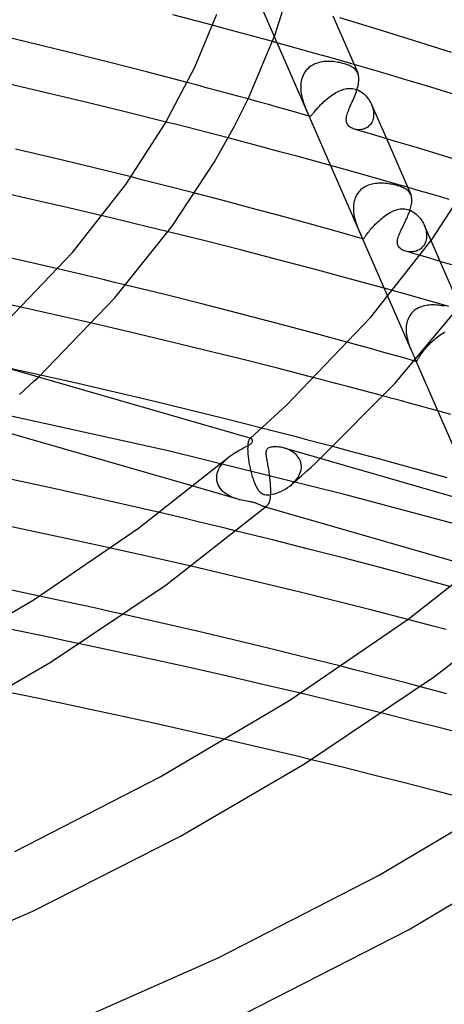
# Model space of a CAD drawing. Header units: millimetres. Extents: x -374 to 374, y -188 to 321.
# Tile 83 of 112: x 130 to 157, y 138 to 202. Entities that reach past the tile are written whole.
import ezdxf

# ---------------------------------------------------------------- set-up
doc = ezdxf.new("R2010")
doc.units = ezdxf.units.MM
doc.layers.add('HIDDEN', color=7, linetype='Continuous')
doc.layers.add('THICK', color=7, linetype='Continuous')

msp = doc.modelspace()

# ---------------------------------------------------------------- linework, layer by layer
at = {"layer": 'HIDDEN'}
for p, q in [((144.008, 206.485), (146.471, 200.845)), ((143.139, 201.427), (142.484, 201.602)), ((143.791, 201.252), (143.139, 201.427)), ((144.44, 201.077), (143.791, 201.252)), ((145.085, 200.902), (144.44, 201.077)), ((145.726, 200.727), (145.085, 200.902)), ((146.363, 200.552), (145.726, 200.727)), ((147.484, 200.241), (146.632, 200.477)), ((148.327, 200.006), (147.484, 200.241)), ((149.162, 199.771), (148.327, 200.006)), ((149.988, 199.536), (149.162, 199.771)), ((148.948, 199.04), (148.854, 198.984)), ((149.047, 199.089), (148.948, 199.04)), ((149.149, 199.132), (149.047, 199.089)), ((149.253, 199.168), (149.149, 199.132)), ((149.36, 199.199), (149.253, 199.168)), ((149.469, 199.223), (149.36, 199.199)), ((149.58, 199.243), (149.469, 199.223)), ((149.692, 199.256), (149.58, 199.243)), ((149.805, 199.265), (149.692, 199.256)), ((149.918, 199.269), (149.805, 199.265)), ((150.033, 199.269), (149.918, 199.269)), ((150.804, 199.303), (149.988, 199.536)), ((150.147, 199.264), (150.033, 199.269)), ((150.261, 199.256), (150.147, 199.264)), ((150.375, 199.244), (150.261, 199.256)), ((150.486, 199.229), (150.375, 199.244)), ((150.594, 199.211), (150.486, 199.229)), ((150.696, 199.191), (150.594, 199.211)), ((150.794, 199.169), (150.696, 199.191)), ((150.888, 199.146), (150.794, 199.169)), ((151.611, 199.07), (150.804, 199.303)), ((150.978, 199.121), (150.888, 199.146)), ((151.08, 199.09), (150.978, 199.121)), ((151.176, 199.057), (151.08, 199.09)), ((151.266, 199.022), (151.176, 199.057)), ((151.35, 198.986), (151.266, 199.022)), ((148.344, 198.42), (148.298, 198.318)), ((148.398, 198.518), (148.344, 198.42)), ((148.458, 198.61), (148.398, 198.518)), ((148.526, 198.697), (148.458, 198.61)), ((148.6, 198.779), (148.526, 198.697)), ((148.679, 198.854), (148.6, 198.779)), ((148.764, 198.922), (148.679, 198.854)), ((148.854, 198.984), (148.764, 198.922)), ((151.429, 198.946), (151.35, 198.986)), ((151.501, 198.905), (151.429, 198.946)), ((151.568, 198.861), (151.501, 198.905)), ((151.628, 198.815), (151.568, 198.861)), ((151.683, 198.765), (151.628, 198.815)), ((151.732, 198.713), (151.683, 198.765)), ((151.775, 198.656), (151.732, 198.713)), ((151.813, 198.596), (151.775, 198.656)), ((151.846, 198.533), (151.813, 198.596)), ((141.507, 197.729), (140.852, 197.903)), ((148.174, 197.771), (148.169, 197.658)), ((148.185, 197.884), (148.174, 197.771)), ((148.203, 197.996), (148.185, 197.884)), ((148.227, 198.106), (148.203, 197.996)), ((148.259, 198.213), (148.227, 198.106)), ((148.298, 198.318), (148.259, 198.213)), ((142.161, 197.554), (141.507, 197.729)), ((142.815, 197.378), (142.161, 197.554)), ((143.467, 197.201), (142.815, 197.378)), ((144.119, 197.023), (143.467, 197.201)), ((148.169, 197.658), (148.17, 197.545)), ((148.17, 197.545), (148.176, 197.433)), ((148.176, 197.433), (148.187, 197.321)), ((148.187, 197.321), (148.202, 197.211)), ((148.202, 197.211), (148.222, 197.102)), ((150.154, 197.072), (150.24, 197.131)), ((150.24, 197.131), (150.327, 197.187)), ((150.327, 197.187), (150.415, 197.24)), ((150.415, 197.24), (150.504, 197.289)), ((150.504, 197.289), (150.593, 197.335)), ((150.593, 197.335), (150.683, 197.377)), ((150.683, 197.377), (150.773, 197.414)), ((150.773, 197.414), (150.864, 197.447)), ((150.864, 197.447), (150.955, 197.475)), ((150.955, 197.475), (151.047, 197.498)), ((151.047, 197.498), (151.14, 197.515)), ((151.14, 197.515), (151.233, 197.526)), ((151.233, 197.526), (151.326, 197.531)), ((151.326, 197.531), (151.42, 197.529)), ((151.42, 197.529), (151.512, 197.521)), ((151.512, 197.521), (151.603, 197.505)), ((151.603, 197.505), (151.694, 197.483)), ((151.694, 197.483), (151.794, 197.449)), ((151.794, 197.449), (151.894, 197.406)), ((151.894, 197.406), (151.99, 197.356)), ((151.99, 197.356), (152.081, 197.299)), ((152.081, 197.299), (152.167, 197.237)), ((152.167, 197.237), (152.247, 197.17)), ((152.247, 197.17), (152.323, 197.099)), ((144.769, 196.845), (144.119, 197.023)), ((148.222, 197.102), (148.244, 196.995)), ((148.244, 196.995), (148.27, 196.89)), ((148.27, 196.89), (148.298, 196.788)), ((148.298, 196.788), (148.327, 196.692)), ((148.327, 196.692), (148.357, 196.599)), ((148.357, 196.599), (148.388, 196.509)), ((148.388, 196.509), (148.42, 196.423)), ((149.447, 196.461), (149.516, 196.531)), ((149.516, 196.531), (149.589, 196.602)), ((149.589, 196.602), (149.664, 196.673)), ((149.664, 196.673), (149.742, 196.743)), ((149.742, 196.743), (149.821, 196.812)), ((149.821, 196.812), (149.902, 196.88)), ((149.902, 196.88), (149.984, 196.946)), ((149.984, 196.946), (150.068, 197.01)), ((150.068, 197.01), (150.154, 197.072)), ((152.323, 197.099), (152.393, 197.026)), ((152.393, 197.026), (152.46, 196.948)), ((152.46, 196.948), (152.523, 196.866)), ((152.523, 196.866), (152.581, 196.781)), ((152.581, 196.781), (152.636, 196.692)), ((152.636, 196.692), (152.686, 196.6)), ((152.686, 196.6), (152.73, 196.507)), ((152.73, 196.507), (152.769, 196.414)), ((152.735, 196.496), (153.699, 194.287)), ((148.42, 196.423), (148.451, 196.341)), ((148.451, 196.341), (148.482, 196.263)), ((148.482, 196.263), (148.512, 196.189)), ((148.512, 196.189), (148.541, 196.12)), ((148.541, 196.12), (148.568, 196.055)), ((148.568, 196.055), (148.594, 195.996)), ((148.594, 195.996), (148.618, 195.943)), ((148.618, 195.943), (148.639, 195.896)), ((148.639, 195.896), (148.659, 195.855)), ((148.659, 195.855), (148.678, 195.819)), ((148.889, 195.82), (148.916, 195.852)), ((148.916, 195.852), (148.947, 195.889)), ((148.947, 195.889), (148.98, 195.929)), ((148.98, 195.929), (149.017, 195.975)), ((149.017, 195.975), (149.058, 196.024)), ((149.058, 196.024), (149.102, 196.077)), ((149.102, 196.077), (149.15, 196.135)), ((149.15, 196.135), (149.202, 196.195)), ((149.202, 196.195), (149.258, 196.258)), ((149.258, 196.258), (149.317, 196.324)), ((149.317, 196.324), (149.381, 196.392)), ((149.381, 196.392), (149.447, 196.461)), ((152.769, 196.414), (152.802, 196.32)), ((152.802, 196.32), (152.829, 196.225)), ((152.829, 196.225), (152.85, 196.13)), ((152.85, 196.13), (152.866, 196.034)), ((152.866, 196.034), (152.875, 195.94)), ((152.875, 195.94), (152.878, 195.846)), ((152.878, 195.846), (152.875, 195.753)), ((140.153, 195.188), (139.481, 195.358)), ((148.678, 195.819), (148.694, 195.79)), ((148.694, 195.79), (148.71, 195.766)), ((148.708, 195.742), (148.698, 195.745)), ((148.717, 195.74), (148.708, 195.742)), ((148.71, 195.766), (148.725, 195.748)), ((148.726, 195.737), (148.717, 195.74)), ((148.725, 195.748), (148.74, 195.736)), ((148.736, 195.734), (148.726, 195.737)), ((148.745, 195.732), (148.736, 195.734)), ((148.74, 195.736), (148.755, 195.729)), ((148.754, 195.729), (148.745, 195.732)), ((148.755, 195.729), (148.77, 195.727)), ((148.77, 195.727), (148.786, 195.73)), ((148.786, 195.73), (148.803, 195.739)), ((148.803, 195.739), (148.821, 195.752)), ((148.821, 195.752), (148.841, 195.77)), ((148.841, 195.77), (148.864, 195.792)), ((148.864, 195.792), (148.889, 195.82)), ((152.715, 195.263), (152.667, 195.197)), ((152.757, 195.334), (152.715, 195.263)), ((152.794, 195.41), (152.757, 195.334)), ((152.824, 195.491), (152.794, 195.41)), ((152.847, 195.575), (152.824, 195.491)), ((152.864, 195.663), (152.847, 195.575)), ((152.875, 195.753), (152.864, 195.663)), ((140.823, 195.017), (140.153, 195.188)), ((141.491, 194.846), (140.823, 195.017)), ((142.158, 194.674), (141.491, 194.846)), ((142.822, 194.501), (142.158, 194.674)), ((151.7, 194.881), (151.63, 194.899)), ((151.773, 194.868), (151.7, 194.881)), ((151.846, 194.86), (151.773, 194.868)), ((151.921, 194.857), (151.846, 194.86)), ((151.996, 194.859), (151.921, 194.857)), ((152.071, 194.867), (151.996, 194.859)), ((152.146, 194.88), (152.071, 194.867)), ((152.22, 194.899), (152.146, 194.88)), ((152.292, 194.924), (152.22, 194.899)), ((152.363, 194.954), (152.292, 194.924)), ((152.43, 194.991), (152.363, 194.954)), ((152.495, 195.033), (152.43, 194.991)), ((152.556, 195.082), (152.495, 195.033)), ((152.614, 195.136), (152.556, 195.082)), ((152.667, 195.197), (152.614, 195.136)), ((143.484, 194.329), (142.822, 194.501)), ((150.944, 192.315), (150.093, 192.552)), ((151.788, 192.08), (150.944, 192.315)), ((152.623, 191.844), (151.788, 192.08)), ((137.913, 191.635), (137.224, 191.808)), ((138.601, 191.462), (137.913, 191.635)), ((139.288, 191.288), (138.601, 191.462)), ((153.448, 191.61), (152.623, 191.844)), ((153.095, 191.398), (152.99, 191.387)), ((153.201, 191.405), (153.095, 191.398)), ((153.307, 191.408), (153.201, 191.405)), ((153.413, 191.407), (153.307, 191.408)), ((153.519, 191.403), (153.413, 191.407)), ((154.265, 191.376), (153.448, 191.61)), ((153.625, 191.395), (153.519, 191.403)), ((153.73, 191.384), (153.625, 191.395)), ((139.974, 191.113), (139.288, 191.288)), ((140.659, 190.937), (139.974, 191.113)), ((141.344, 190.76), (140.659, 190.937)), ((151.853, 190.762), (151.796, 190.676)), ((151.915, 190.843), (151.853, 190.762)), ((151.984, 190.919), (151.915, 190.843)), ((152.057, 190.99), (151.984, 190.919)), ((152.135, 191.055), (152.057, 190.99)), ((152.218, 191.114), (152.135, 191.055)), ((152.304, 191.167), (152.218, 191.114)), ((152.394, 191.214), (152.304, 191.167)), ((152.488, 191.257), (152.394, 191.214)), ((152.584, 191.293), (152.488, 191.257)), ((152.683, 191.324), (152.584, 191.293)), ((152.784, 191.35), (152.683, 191.324)), ((152.886, 191.371), (152.784, 191.35)), ((152.99, 191.387), (152.886, 191.371)), ((153.833, 191.37), (153.73, 191.384)), ((153.936, 191.354), (153.833, 191.37)), ((154.036, 191.336), (153.936, 191.354)), ((154.135, 191.316), (154.036, 191.336)), ((154.231, 191.294), (154.135, 191.316)), ((154.326, 191.27), (154.231, 191.294)), ((155.073, 191.143), (154.265, 191.376)), ((154.418, 191.245), (154.326, 191.27)), ((154.513, 191.216), (154.418, 191.245)), ((154.602, 191.186), (154.513, 191.216)), ((154.686, 191.155), (154.602, 191.186)), ((154.765, 191.122), (154.686, 191.155)), ((154.839, 191.088), (154.765, 191.122)), ((154.908, 191.053), (154.839, 191.088)), ((154.971, 191.015), (154.908, 191.053)), ((155.029, 190.976), (154.971, 191.015)), ((155.082, 190.934), (155.029, 190.976)), ((155.13, 190.89), (155.082, 190.934)), ((155.173, 190.843), (155.13, 190.89)), ((155.211, 190.793), (155.173, 190.843)), ((155.245, 190.739), (155.211, 190.793)), ((151.609, 190.193), (151.59, 190.09)), ((151.634, 190.295), (151.609, 190.193)), ((151.665, 190.395), (151.634, 190.295)), ((151.702, 190.492), (151.665, 190.395)), ((151.746, 190.586), (151.702, 190.492)), ((151.796, 190.676), (151.746, 190.586)), ((155.273, 190.683), (155.245, 190.739)), ((151.571, 189.88), (151.569, 189.775)), ((151.569, 189.775), (151.572, 189.669)), ((151.578, 189.985), (151.571, 189.88)), ((151.572, 189.669), (151.58, 189.564)), ((151.59, 190.09), (151.578, 189.985)), ((151.58, 189.564), (151.592, 189.46)), ((153.847, 189.457), (153.939, 189.509)), ((153.939, 189.509), (154.03, 189.558)), ((154.03, 189.558), (154.122, 189.601)), ((154.122, 189.601), (154.213, 189.64)), ((154.213, 189.64), (154.304, 189.673)), ((154.304, 189.673), (154.396, 189.702)), ((154.396, 189.702), (154.491, 189.725)), ((154.491, 189.725), (154.587, 189.742)), ((154.587, 189.742), (154.685, 189.751)), ((154.685, 189.751), (154.786, 189.754)), ((154.786, 189.754), (154.887, 189.747)), ((154.887, 189.747), (154.989, 189.732)), ((154.989, 189.732), (155.089, 189.708)), ((155.089, 189.708), (155.184, 189.676)), ((155.184, 189.676), (155.277, 189.636)), ((155.277, 189.636), (155.369, 189.588)), ((155.369, 189.588), (155.458, 189.533)), ((155.458, 189.533), (155.545, 189.471)), ((136.082, 189.132), (135.375, 189.3)), ((136.788, 188.962), (136.082, 189.132)), ((137.495, 188.791), (136.788, 188.962)), ((151.592, 189.46), (151.608, 189.356)), ((151.608, 189.356), (151.628, 189.255)), ((151.628, 189.255), (151.65, 189.155)), ((151.65, 189.155), (151.675, 189.057)), ((151.675, 189.057), (151.702, 188.962)), ((151.702, 188.962), (151.731, 188.869)), ((151.731, 188.869), (151.767, 188.761)), ((153.059, 188.831), (153.14, 188.909)), ((153.14, 188.909), (153.224, 188.986)), ((153.224, 188.986), (153.31, 189.061)), ((153.31, 189.061), (153.397, 189.135)), ((153.397, 189.135), (153.485, 189.206)), ((153.485, 189.206), (153.574, 189.273)), ((153.574, 189.273), (153.665, 189.338)), ((153.665, 189.338), (153.756, 189.399)), ((153.756, 189.399), (153.847, 189.457)), ((155.545, 189.471), (155.627, 189.404)), ((155.627, 189.404), (155.705, 189.331)), ((155.705, 189.331), (155.78, 189.254)), ((155.78, 189.254), (155.85, 189.172)), ((155.85, 189.172), (155.916, 189.087)), ((155.916, 189.087), (155.978, 188.997)), ((155.978, 188.997), (156.035, 188.904)), ((156.035, 188.904), (156.088, 188.807)), ((138.202, 188.619), (137.495, 188.791)), ((138.909, 188.446), (138.202, 188.619)), ((139.615, 188.273), (138.909, 188.446)), ((151.767, 188.761), (151.805, 188.658)), ((151.805, 188.658), (151.843, 188.558)), ((151.843, 188.558), (151.881, 188.463)), ((151.881, 188.463), (151.919, 188.372)), ((151.919, 188.372), (151.956, 188.286)), ((151.956, 188.286), (151.99, 188.206)), ((152.483, 188.169), (152.53, 188.231)), ((152.53, 188.231), (152.582, 188.298)), ((152.582, 188.298), (152.638, 188.368)), ((152.638, 188.368), (152.699, 188.441)), ((152.699, 188.441), (152.764, 188.517)), ((152.764, 188.517), (152.833, 188.594)), ((152.833, 188.594), (152.905, 188.673)), ((152.905, 188.673), (152.981, 188.752)), ((152.981, 188.752), (153.059, 188.831)), ((156.088, 188.807), (156.136, 188.708)), ((156.136, 188.708), (156.175, 188.613)), ((156.142, 188.694), (158.429, 183.457)), ((156.175, 188.613), (156.209, 188.517)), ((156.209, 188.517), (156.238, 188.42)), ((156.238, 188.42), (156.261, 188.322)), ((156.261, 188.322), (156.278, 188.224)), ((156.278, 188.224), (156.288, 188.126)), ((151.99, 188.206), (152.022, 188.132)), ((152.022, 188.132), (152.051, 188.066)), ((152.051, 188.066), (152.077, 188.007)), ((152.077, 188.007), (152.099, 187.956)), ((152.099, 187.956), (152.119, 187.914)), ((152.119, 187.914), (152.136, 187.878)), ((152.136, 187.878), (152.151, 187.851)), ((152.151, 187.851), (152.164, 187.83)), ((152.164, 187.817), (152.16, 187.818)), ((152.164, 187.83), (152.177, 187.816)), ((152.169, 187.815), (152.164, 187.817)), ((152.174, 187.814), (152.169, 187.815)), ((152.179, 187.812), (152.174, 187.814)), ((152.177, 187.816), (152.19, 187.809)), ((152.184, 187.811), (152.179, 187.812)), ((152.189, 187.81), (152.184, 187.811)), ((152.19, 187.809), (152.202, 187.809)), ((152.202, 187.809), (152.215, 187.814)), ((152.215, 187.814), (152.23, 187.825)), ((152.23, 187.825), (152.246, 187.842)), ((152.246, 187.842), (152.264, 187.865)), ((152.264, 187.865), (152.285, 187.892)), ((152.285, 187.892), (152.309, 187.926)), ((152.309, 187.926), (152.336, 187.964)), ((152.336, 187.964), (152.367, 188.008)), ((152.367, 188.008), (152.401, 188.057)), ((152.401, 188.057), (152.44, 188.11)), ((152.44, 188.11), (152.483, 188.169)), ((156.213, 187.577), (156.178, 187.497)), ((156.243, 187.661), (156.213, 187.577)), ((156.265, 187.749), (156.243, 187.661)), ((156.281, 187.84), (156.265, 187.749)), ((156.29, 187.934), (156.281, 187.84)), ((156.288, 188.126), (156.292, 188.029)), ((156.292, 188.029), (156.29, 187.934)), ((155.018, 186.995), (154.945, 187.014)), ((155.093, 186.981), (155.018, 186.995)), ((155.17, 186.972), (155.093, 186.981)), ((155.248, 186.968), (155.17, 186.972)), ((155.326, 186.968), (155.248, 186.968)), ((155.404, 186.974), (155.326, 186.968)), ((155.482, 186.986), (155.404, 186.974)), ((155.559, 187.003), (155.482, 186.986)), ((155.635, 187.026), (155.559, 187.003)), ((155.709, 187.054), (155.635, 187.026)), ((155.78, 187.089), (155.709, 187.054)), ((155.849, 187.129), (155.78, 187.089)), ((155.915, 187.176), (155.849, 187.129)), ((155.977, 187.228), (155.915, 187.176)), ((156.035, 187.287), (155.977, 187.228)), ((156.088, 187.351), (156.035, 187.287)), ((156.136, 187.421), (156.088, 187.351)), ((156.178, 187.497), (156.136, 187.421)), ((156.566, 186.537), (155.894, 186.735)), ((157.241, 186.336), (156.566, 186.537)), ((157.916, 186.133), (157.241, 186.336)), ((133.228, 185.699), (132.493, 185.87)), ((133.962, 185.526), (133.228, 185.699)), ((134.695, 185.353), (133.962, 185.526)), ((135.427, 185.178), (134.695, 185.353)), ((136.158, 185.003), (135.427, 185.178)), ((136.888, 184.826), (136.158, 185.003)), ((154.405, 184.39), (153.553, 184.626)), ((153.798, 184.065), (155.317, 180.588)), ((155.248, 184.153), (154.405, 184.39)), ((156.083, 183.918), (155.248, 184.153)), ((156.909, 183.683), (156.083, 183.918)), ((130.877, 183.221), (130.11, 183.391)), ((131.642, 183.051), (130.877, 183.221)), ((155.501, 183.18), (155.422, 183.112)), ((155.584, 183.242), (155.501, 183.18)), ((155.672, 183.298), (155.584, 183.242)), ((155.764, 183.348), (155.672, 183.298)), ((155.859, 183.392), (155.764, 183.348)), ((155.957, 183.43), (155.859, 183.392)), ((156.059, 183.462), (155.957, 183.43)), ((156.163, 183.488), (156.059, 183.462)), ((156.268, 183.509), (156.163, 183.488)), ((156.376, 183.525), (156.268, 183.509)), ((156.484, 183.536), (156.376, 183.525)), ((156.594, 183.542), (156.484, 183.536)), ((156.704, 183.544), (156.594, 183.542)), ((156.815, 183.542), (156.704, 183.544)), ((156.925, 183.535), (156.815, 183.542)), ((157.725, 183.449), (156.909, 183.683)), ((157.035, 183.525), (156.925, 183.535)), ((157.144, 183.512), (157.035, 183.525)), ((157.252, 183.497), (157.144, 183.512)), ((157.359, 183.478), (157.252, 183.497)), ((157.463, 183.458), (157.359, 183.478)), ((132.406, 182.88), (131.642, 183.051)), ((133.168, 182.708), (132.406, 182.88)), ((133.928, 182.535), (133.168, 182.708)), ((134.688, 182.361), (133.928, 182.535)), ((155.043, 182.491), (155.016, 182.388)), ((155.077, 182.591), (155.043, 182.491)), ((155.118, 182.689), (155.077, 182.591)), ((155.166, 182.783), (155.118, 182.689)), ((155.221, 182.873), (155.166, 182.783)), ((155.282, 182.958), (155.221, 182.873)), ((155.349, 183.037), (155.282, 182.958)), ((155.422, 183.112), (155.349, 183.037)), ((154.973, 182.069), (154.971, 181.962)), ((154.971, 181.962), (154.973, 181.855)), ((154.981, 182.176), (154.973, 182.069)), ((154.973, 181.855), (154.981, 181.748)), ((154.996, 182.282), (154.981, 182.176)), ((155.016, 182.388), (154.996, 182.282)), ((154.981, 181.748), (154.994, 181.641)), ((154.994, 181.641), (155.01, 181.535)), ((155.01, 181.535), (155.031, 181.432)), ((155.031, 181.432), (155.054, 181.33)), ((155.054, 181.33), (155.08, 181.231)), ((155.08, 181.231), (155.109, 181.134)), ((156.635, 181.17), (156.718, 181.247)), ((156.718, 181.247), (156.803, 181.323)), ((156.803, 181.323), (156.889, 181.395)), ((156.889, 181.395), (156.976, 181.465)), ((156.976, 181.465), (157.063, 181.532)), ((157.063, 181.532), (157.151, 181.595)), ((157.151, 181.595), (157.239, 181.654)), ((157.239, 181.654), (157.327, 181.709)), ((157.327, 181.709), (157.414, 181.759)), ((157.414, 181.759), (157.501, 181.805)), ((131.373, 179.012), (124.064, 180.598)), ((151.954, 180.921), (151.236, 181.119)), ((152.671, 180.722), (151.954, 180.921)), ((153.387, 180.522), (152.671, 180.722)), ((155.109, 181.134), (155.14, 181.039)), ((155.14, 181.039), (155.172, 180.948)), ((155.172, 180.948), (155.195, 180.885)), ((155.195, 180.885), (155.218, 180.824)), ((155.218, 180.824), (155.242, 180.764)), ((155.242, 180.764), (155.267, 180.705)), ((155.267, 180.705), (155.291, 180.647)), ((155.291, 180.647), (155.316, 180.59)), ((155.316, 180.59), (155.361, 180.487)), ((156.057, 180.525), (156.117, 180.602)), ((156.117, 180.602), (156.181, 180.682)), ((156.181, 180.682), (156.25, 180.764)), ((156.25, 180.764), (156.321, 180.845)), ((156.321, 180.845), (156.396, 180.927)), ((156.396, 180.927), (156.473, 181.009)), ((156.473, 181.009), (156.553, 181.09)), ((156.553, 181.09), (156.635, 181.17)), ((154.102, 180.322), (153.387, 180.522)), ((154.816, 180.12), (154.102, 180.322)), ((155.529, 179.917), (154.816, 180.12)), ((155.361, 180.487), (155.405, 180.389)), ((155.405, 180.389), (155.447, 180.299)), ((155.447, 180.299), (155.483, 180.217)), ((155.483, 180.217), (155.516, 180.143)), ((155.516, 180.143), (155.543, 180.079)), ((155.543, 180.079), (155.565, 180.025)), ((155.565, 180.025), (155.583, 179.98)), ((155.679, 179.941), (155.695, 179.969)), ((155.695, 179.969), (155.714, 180.002)), ((155.714, 180.002), (155.735, 180.041)), ((155.735, 180.041), (155.761, 180.085)), ((155.761, 180.085), (155.79, 180.134)), ((155.79, 180.134), (155.823, 180.188)), ((155.823, 180.188), (155.861, 180.247)), ((155.861, 180.247), (155.903, 180.31)), ((155.903, 180.31), (155.949, 180.378)), ((155.949, 180.378), (156.001, 180.45)), ((156.001, 180.45), (156.057, 180.525)), ((155.605, 179.928), (155.611, 179.914)), ((155.611, 179.914), (155.617, 179.904)), ((155.617, 179.904), (155.622, 179.896)), ((155.623, 179.89), (155.621, 179.891)), ((155.622, 179.896), (155.627, 179.891)), ((155.624, 179.89), (155.623, 179.89)), ((155.626, 179.889), (155.624, 179.89)), ((155.628, 179.889), (155.626, 179.889)), ((155.627, 179.891), (155.632, 179.888)), ((155.629, 179.889), (155.628, 179.889)), ((155.631, 179.888), (155.629, 179.889)), ((155.632, 179.888), (155.637, 179.888)), ((155.637, 179.888), (155.645, 179.892)), ((155.645, 179.892), (155.655, 179.903)), ((155.655, 179.903), (155.666, 179.919)), ((155.666, 179.919), (155.679, 179.941)), ((130.929, 178.592), (131.24, 178.884)), ((149.784, 178.648), (149.036, 178.843)), ((130.031, 177.766), (130.332, 178.04)), ((130.332, 178.04), (130.632, 178.316)), ((130.632, 178.316), (130.929, 178.592)), ((150.529, 178.452), (149.784, 178.648)), ((151.271, 178.257), (150.529, 178.452)), ((152.009, 178.061), (151.271, 178.257)), ((152.744, 177.864), (152.009, 178.061)), ((153.475, 177.668), (152.744, 177.864)), ((139.617, 174.113), (128.117, 176.669)), ((157.865, 176.464), (157.014, 176.701)), ((146.424, 175.394), (145.657, 175.59)), ((144.866, 174.88), (144.848, 174.855)), ((144.885, 174.9), (144.866, 174.88)), ((144.884, 174.9), (144.891, 174.905)), ((144.898, 174.91), (144.885, 174.9)), ((144.891, 174.905), (144.897, 174.911)), ((144.897, 174.911), (144.904, 174.917)), ((144.912, 174.918), (144.898, 174.91)), ((144.904, 174.917), (144.91, 174.922)), ((144.91, 174.922), (144.916, 174.928)), ((144.925, 174.922), (144.912, 174.918)), ((144.916, 174.928), (144.923, 174.934)), ((144.939, 174.925), (144.925, 174.922)), ((144.952, 174.924), (144.939, 174.925)), ((144.966, 174.921), (144.952, 174.924)), ((147.189, 175.197), (146.424, 175.394)), ((147.953, 174.999), (147.189, 175.197)), ((148.717, 174.8), (147.953, 174.999)), ((144.748, 174.331), (144.747, 174.239)), ((144.747, 174.239), (144.749, 174.142)), ((144.751, 174.416), (144.748, 174.331)), ((144.757, 174.495), (144.751, 174.416)), ((144.765, 174.567), (144.757, 174.495)), ((144.775, 174.632), (144.765, 174.567)), ((144.787, 174.69), (144.775, 174.632)), ((144.8, 174.741), (144.787, 174.69)), ((144.815, 174.786), (144.8, 174.741)), ((144.831, 174.823), (144.815, 174.786)), ((144.848, 174.855), (144.831, 174.823)), ((147.224, 174.267), (147.117, 174.3)), ((147.328, 174.228), (147.224, 174.267)), ((147.43, 174.184), (147.328, 174.228)), ((149.479, 174.6), (148.717, 174.8)), ((150.24, 174.399), (149.479, 174.6)), ((151.083, 171.288), (139.617, 174.113)), ((143.271, 173.488), (143.374, 173.589)), ((143.374, 173.589), (143.483, 173.685)), ((144.749, 174.142), (144.749, 174.128)), ((144.749, 174.128), (144.749, 174.114)), ((144.749, 174.114), (144.75, 174.1)), ((144.75, 174.1), (144.751, 174.085)), ((144.751, 174.085), (144.751, 174.071)), ((144.751, 174.071), (144.752, 174.056)), ((144.752, 174.056), (144.757, 173.974)), ((144.757, 173.974), (144.763, 173.89)), ((144.763, 173.89), (144.771, 173.804)), ((144.771, 173.804), (144.78, 173.716)), ((144.78, 173.716), (144.791, 173.628)), ((144.791, 173.628), (144.803, 173.538)), ((147.528, 174.134), (147.43, 174.184)), ((147.622, 174.08), (147.528, 174.134)), ((147.712, 174.019), (147.622, 174.08)), ((147.796, 173.954), (147.712, 174.019)), ((147.874, 173.883), (147.796, 173.954)), ((147.946, 173.806), (147.874, 173.883)), ((148.011, 173.725), (147.946, 173.806)), ((148.068, 173.638), (148.011, 173.725)), ((148.117, 173.546), (148.068, 173.638)), ((149.137, 173.352), (149.437, 173.631)), ((142.873, 172.917), (142.934, 173.039)), ((142.934, 173.039), (143.005, 173.157)), ((143.005, 173.157), (143.086, 173.272)), ((143.086, 173.272), (143.175, 173.382)), ((143.175, 173.382), (143.271, 173.488)), ((144.803, 173.538), (144.817, 173.447)), ((144.817, 173.447), (144.832, 173.356)), ((144.832, 173.356), (144.848, 173.265)), ((144.848, 173.265), (144.866, 173.174)), ((144.866, 173.174), (144.884, 173.083)), ((144.884, 173.083), (144.903, 172.994)), ((144.903, 172.994), (144.924, 172.905)), ((148.156, 173.45), (148.117, 173.546)), ((148.185, 173.351), (148.156, 173.45)), ((148.204, 173.248), (148.185, 173.351)), ((148.19, 172.886), (148.212, 173.057)), ((148.213, 173.142), (148.204, 173.248)), ((148.212, 173.057), (148.213, 173.071)), ((148.213, 173.128), (148.213, 173.142)), ((148.213, 173.114), (148.213, 173.128)), ((148.213, 173.1), (148.213, 173.114)), ((148.213, 173.086), (148.213, 173.1)), ((148.213, 173.071), (148.213, 173.086)), ((148.53, 172.796), (148.835, 173.074)), ((148.835, 173.074), (149.137, 173.352)), ((142.751, 172.412), (142.762, 172.539)), ((142.751, 172.398), (142.751, 172.412)), ((142.751, 172.383), (142.751, 172.398)), ((142.751, 172.368), (142.751, 172.383)), ((142.751, 172.353), (142.751, 172.368)), ((142.751, 172.339), (142.751, 172.353)), ((142.752, 172.324), (142.751, 172.339)), ((142.767, 172.19), (142.752, 172.324)), ((142.762, 172.539), (142.786, 172.666)), ((142.786, 172.666), (142.823, 172.792)), ((142.823, 172.792), (142.873, 172.917)), ((144.924, 172.905), (144.945, 172.816)), ((144.945, 172.816), (144.968, 172.729)), ((144.968, 172.729), (144.991, 172.643)), ((144.991, 172.643), (145.015, 172.559)), ((145.015, 172.559), (145.04, 172.475)), ((145.04, 172.475), (145.066, 172.393)), ((145.066, 172.393), (145.093, 172.313)), ((147.864, 172.235), (147.976, 172.387)), ((147.916, 172.242), (148.224, 172.519)), ((147.976, 172.387), (148.07, 172.548)), ((148.07, 172.548), (148.142, 172.715)), ((148.142, 172.715), (148.19, 172.886)), ((148.224, 172.519), (148.53, 172.796)), ((144.118, 171.003), (141.237, 171.834)), ((142.797, 172.061), (142.767, 172.19)), ((142.843, 171.937), (142.797, 172.061)), ((142.903, 171.818), (142.843, 171.937)), ((142.976, 171.707), (142.903, 171.818)), ((143.06, 171.604), (142.976, 171.707)), ((145.093, 172.313), (145.12, 172.234)), ((145.12, 172.234), (145.149, 172.157)), ((145.149, 172.157), (145.178, 172.082)), ((145.178, 172.082), (145.208, 172.009)), ((145.208, 172.009), (145.239, 171.939)), ((145.239, 171.939), (145.27, 171.873)), ((145.27, 171.873), (145.301, 171.81)), ((145.301, 171.81), (145.333, 171.751)), ((145.333, 171.751), (145.366, 171.695)), ((145.366, 171.695), (145.399, 171.642)), ((147.18, 171.658), (147.322, 171.748)), ((147.322, 171.748), (147.461, 171.847)), ((147.461, 171.847), (147.595, 171.957)), ((147.595, 171.957), (147.736, 172.091)), ((147.606, 171.966), (147.916, 172.242)), ((147.736, 172.091), (147.864, 172.235)), ((143.154, 171.508), (143.06, 171.604)), ((143.257, 171.419), (143.154, 171.508)), ((143.368, 171.338), (143.257, 171.419)), ((143.485, 171.265), (143.368, 171.338)), ((143.606, 171.199), (143.485, 171.265)), ((143.732, 171.141), (143.606, 171.199)), ((143.86, 171.089), (143.732, 171.141)), ((143.989, 171.043), (143.86, 171.089)), ((145.399, 171.642), (145.432, 171.594)), ((145.432, 171.594), (145.467, 171.549)), ((145.467, 171.549), (145.503, 171.507)), ((145.503, 171.507), (145.542, 171.467)), ((145.542, 171.467), (145.585, 171.428)), ((145.585, 171.428), (145.632, 171.393)), ((145.632, 171.393), (145.684, 171.362)), ((145.684, 171.362), (145.74, 171.335)), ((145.74, 171.335), (145.8, 171.314)), ((145.8, 171.314), (145.864, 171.299)), ((145.864, 171.299), (145.932, 171.289)), ((145.932, 171.289), (146.012, 171.284)), ((146.012, 171.284), (146.108, 171.286)), ((146.108, 171.286), (146.222, 171.299)), ((146.222, 171.299), (146.346, 171.321)), ((146.346, 171.321), (146.476, 171.353)), ((146.476, 171.353), (146.611, 171.395)), ((146.611, 171.395), (146.75, 171.446)), ((146.75, 171.446), (146.892, 171.507)), ((146.892, 171.507), (147.036, 171.577)), ((147.036, 171.577), (147.18, 171.658)), ((162.022, 168.342), (151.083, 171.288)), ((144.119, 171.002), (143.989, 171.043)), ((144.243, 170.969), (144.119, 171.002)), ((144.364, 170.94), (144.243, 170.969)), ((144.482, 170.914), (144.364, 170.94)), ((144.595, 170.892), (144.482, 170.914)), ((144.704, 170.872), (144.595, 170.892)), ((144.803, 170.854), (144.704, 170.872)), ((144.889, 170.838), (144.803, 170.854)), ((144.962, 170.824), (144.889, 170.838)), ((145.023, 170.811), (144.962, 170.824)), ((145.078, 170.799), (145.023, 170.811)), ((145.13, 170.785), (145.078, 170.799)), ((145.181, 170.772), (145.13, 170.785)), ((145.229, 170.757), (145.181, 170.772)), ((145.275, 170.741), (145.229, 170.757)), ((145.323, 170.724), (145.275, 170.741)), ((145.372, 170.704), (145.323, 170.724)), ((145.422, 170.681), (145.372, 170.704)), ((145.473, 170.657), (145.422, 170.681)), ((145.524, 170.632), (145.473, 170.657)), ((145.572, 170.607), (145.524, 170.632)), ((145.619, 170.584), (145.572, 170.607)), ((145.664, 170.563), (145.619, 170.584)), ((145.708, 170.546), (145.664, 170.563)), ((145.751, 170.531), (145.708, 170.546)), ((145.898, 170.489), (145.75, 170.532)), ((145.795, 170.521), (145.751, 170.531)), ((145.837, 170.517), (145.795, 170.521)), ((145.878, 170.518), (145.837, 170.517)), ((145.918, 170.527), (145.878, 170.518)), ((145.956, 170.544), (145.918, 170.527)), ((145.993, 170.57), (145.956, 170.544)), ((139.889, 169.941), (139.058, 170.137)), ((140.719, 169.744), (139.889, 169.941)), ((141.548, 169.546), (140.719, 169.744)), ((142.375, 169.347), (141.548, 169.546)), ((143.202, 169.147), (142.375, 169.347)), ((144.027, 168.945), (143.202, 169.147)), ((136.782, 167.645), (135.913, 167.838)), ((137.649, 167.451), (136.782, 167.645)), ((138.514, 167.257), (137.649, 167.451)), ((139.377, 167.061), (138.514, 167.257)), ((140.239, 166.864), (139.377, 167.061)), ((141.099, 166.666), (140.239, 166.864)), ((132.218, 164.549), (131.31, 164.745)), ((133.127, 164.353), (132.218, 164.549)), ((134.034, 164.155), (133.127, 164.353)), ((134.94, 163.956), (134.034, 164.155)), ((135.844, 163.756), (134.94, 163.956)), ((136.747, 163.554), (135.844, 163.756)), ((155.909, 163.02), (155.087, 163.235)), ((156.73, 162.805), (155.909, 163.02)), ((157.55, 162.588), (156.73, 162.805)), ((130.134, 162.45), (129.184, 162.643)), ((131.081, 162.255), (130.134, 162.45)), ((132.027, 162.06), (131.081, 162.255)), ((132.972, 161.863), (132.027, 162.06)), ((133.914, 161.665), (132.972, 161.863)), ((151.642, 159.991), (150.787, 160.208)), ((152.495, 159.773), (151.642, 159.991)), ((153.348, 159.553), (152.495, 159.773)), ((154.199, 159.333), (153.348, 159.553)), ((155.049, 159.111), (154.199, 159.333)), ((155.898, 158.888), (155.049, 159.111)), ((149.032, 158.255), (148.148, 158.466)), ((149.915, 158.042), (149.032, 158.255)), ((150.797, 157.828), (149.915, 158.042)), ((151.677, 157.612), (150.797, 157.828)), ((152.557, 157.395), (151.677, 157.612)), ((153.435, 157.177), (152.557, 157.395)), ((144.242, 155.276), (143.322, 155.49)), ((145.163, 155.061), (144.242, 155.276)), ((146.085, 154.843), (145.163, 155.061)), ((147.009, 154.623), (146.085, 154.843)), ((147.933, 154.401), (147.009, 154.623)), ((148.857, 154.178), (147.933, 154.401))]:
    msp.add_line(p, q, dxfattribs=at)
at = {"layer": 'THICK'}
for p, q in [((146.53, 201.004), (147.648, 204.566)), ((142.484, 201.602), (139.908, 202.281)), ((141.332, 198.899), (142.755, 202.327)), ((150.238, 202.216), (151.849, 198.525)), ((153.102, 201.349), (150.695, 202.079)), ((130.616, 200.496), (128.027, 201.113)), ((144.8, 196.909), (146.53, 201.004)), ((155.51, 200.603), (153.102, 201.349)), ((133.193, 199.866), (130.616, 200.496)), ((146.408, 200.539), (146.363, 200.552)), ((146.453, 200.527), (146.408, 200.539)), ((146.497, 200.515), (146.453, 200.527)), ((146.471, 200.845), (153.798, 184.065)), ((146.542, 200.502), (146.497, 200.515)), ((146.587, 200.49), (146.542, 200.502)), ((146.632, 200.477), (146.587, 200.49)), ((157.904, 199.847), (155.51, 200.603)), ((135.759, 199.224), (133.193, 199.866)), ((138.312, 198.57), (135.759, 199.224)), ((153.246, 198.592), (151.611, 199.07)), ((140.852, 197.903), (138.312, 198.57)), ((139.42, 195.254), (141.332, 198.899)), ((151.872, 198.467), (151.846, 198.533)), ((151.892, 198.398), (151.872, 198.467)), ((151.908, 198.324), (151.892, 198.398)), ((154.9, 198.101), (153.246, 198.592)), ((131.825, 197.232), (129.28, 197.826)), ((151.869, 197.695), (151.89, 197.796)), ((151.89, 197.796), (151.906, 197.894)), ((151.906, 197.894), (151.917, 197.988)), ((151.918, 198.246), (151.908, 198.324)), ((151.917, 197.988), (151.923, 198.078)), ((151.923, 198.164), (151.918, 198.246)), ((151.923, 198.078), (151.923, 198.164)), ((156.565, 197.599), (154.9, 198.101)), ((134.38, 196.621), (131.825, 197.232)), ((151.66, 197.051), (151.702, 197.16)), ((151.702, 197.16), (151.742, 197.269)), ((151.742, 197.269), (151.78, 197.378)), ((151.78, 197.378), (151.813, 197.485)), ((151.813, 197.485), (151.843, 197.591)), ((151.843, 197.591), (151.869, 197.695)), ((158.235, 197.087), (156.565, 197.599)), ((136.936, 195.995), (134.38, 196.621)), ((143.926, 195.131), (144.8, 196.909)), ((145.426, 196.664), (144.769, 196.845)), ((146.083, 196.481), (145.426, 196.664)), ((146.738, 196.299), (146.083, 196.481)), ((151.389, 196.421), (151.433, 196.522)), ((151.433, 196.522), (151.479, 196.624)), ((151.479, 196.624), (151.525, 196.729)), ((151.525, 196.729), (151.571, 196.835)), ((151.571, 196.835), (151.616, 196.942)), ((151.616, 196.942), (151.66, 197.051)), ((139.481, 195.358), (136.936, 195.995)), ((147.392, 196.115), (146.738, 196.299)), ((148.046, 195.93), (147.392, 196.115)), ((148.698, 195.745), (148.046, 195.93)), ((151.148, 195.787), (151.17, 195.868)), ((151.17, 195.868), (151.197, 195.951)), ((151.197, 195.951), (151.23, 196.04)), ((151.23, 196.04), (151.266, 196.132)), ((151.266, 196.132), (151.304, 196.226)), ((151.304, 196.226), (151.346, 196.323)), ((151.346, 196.323), (151.389, 196.421)), ((136.881, 191.319), (139.42, 195.254)), ((151.11, 195.558), (151.117, 195.632)), ((151.11, 195.486), (151.11, 195.558)), ((151.116, 195.417), (151.11, 195.486)), ((151.13, 195.35), (151.116, 195.417)), ((151.117, 195.632), (151.13, 195.708)), ((151.13, 195.708), (151.148, 195.787)), ((151.151, 195.286), (151.13, 195.35)), ((151.18, 195.226), (151.151, 195.286)), ((151.216, 195.17), (151.18, 195.226)), ((142.602, 192.795), (143.926, 195.131)), ((151.259, 195.117), (151.216, 195.17)), ((151.308, 195.069), (151.259, 195.117)), ((151.363, 195.025), (151.308, 195.069)), ((151.424, 194.986), (151.363, 195.025)), ((151.489, 194.952), (151.424, 194.986)), ((151.558, 194.923), (151.489, 194.952)), ((151.63, 194.899), (151.558, 194.923)), ((152.958, 194.508), (151.63, 194.899)), ((144.608, 194.033), (143.484, 194.329)), ((145.724, 193.738), (144.608, 194.033)), ((154.295, 194.109), (152.958, 194.508)), ((153.699, 194.287), (155.277, 190.675)), ((155.636, 193.704), (154.295, 194.109)), ((132.259, 193.02), (129.761, 193.609)), ((146.831, 193.441), (145.724, 193.738)), ((147.929, 193.145), (146.831, 193.441)), ((156.98, 193.293), (155.636, 193.704)), ((134.747, 192.419), (132.259, 193.02)), ((139.882, 188.639), (142.602, 192.795)), ((149.017, 192.848), (147.929, 193.145)), ((150.093, 192.552), (149.017, 192.848)), ((158.323, 192.878), (156.98, 193.293)), ((137.224, 191.808), (134.747, 192.419)), ((156.659, 187.79), (159.579, 192.312)), ((130.425, 190.449), (127.949, 191.004)), ((133.437, 186.941), (136.881, 191.319)), ((143.163, 190.285), (141.344, 190.76)), ((155.603, 190.988), (155.073, 191.143)), ((156.136, 190.833), (155.603, 190.988)), ((156.671, 190.675), (156.136, 190.833)), ((132.893, 189.883), (130.425, 190.449)), ((144.976, 189.803), (143.163, 190.285)), ((155.296, 190.627), (155.273, 190.683)), ((155.314, 190.568), (155.296, 190.627)), ((155.328, 190.505), (155.314, 190.568)), ((155.323, 190.06), (155.335, 190.143)), ((155.338, 190.44), (155.328, 190.505)), ((155.335, 190.143), (155.342, 190.223)), ((155.344, 190.371), (155.338, 190.44)), ((155.342, 190.223), (155.345, 190.298)), ((155.345, 190.298), (155.344, 190.371)), ((157.208, 190.517), (156.671, 190.675)), ((157.747, 190.357), (157.208, 190.517)), ((135.375, 189.3), (132.893, 189.883)), ((146.782, 189.316), (144.976, 189.803)), ((155.134, 189.411), (155.171, 189.509)), ((155.171, 189.509), (155.205, 189.605)), ((155.205, 189.605), (155.236, 189.701)), ((155.236, 189.701), (155.264, 189.794)), ((155.264, 189.794), (155.288, 189.885)), ((155.288, 189.885), (155.307, 189.974)), ((155.307, 189.974), (155.323, 190.06)), ((148.581, 188.823), (146.782, 189.316)), ((154.876, 188.832), (154.921, 188.926)), ((154.921, 188.926), (154.966, 189.022)), ((154.966, 189.022), (155.01, 189.118)), ((155.01, 189.118), (155.053, 189.215)), ((155.053, 189.215), (155.094, 189.313)), ((155.094, 189.313), (155.134, 189.411)), ((136.182, 184.002), (139.882, 188.639)), ((142, 187.678), (139.615, 188.273)), ((150.374, 188.323), (148.581, 188.823)), ((152.16, 187.818), (150.374, 188.323)), ((154.546, 188.142), (154.581, 188.221)), ((154.581, 188.221), (154.618, 188.302)), ((154.618, 188.302), (154.657, 188.385)), ((154.657, 188.385), (154.698, 188.47)), ((154.698, 188.47), (154.741, 188.557)), ((154.741, 188.557), (154.785, 188.647)), ((154.785, 188.647), (154.83, 188.738)), ((154.83, 188.738), (154.876, 188.832)), ((144.369, 187.075), (142, 187.678)), ((152.702, 182.763), (156.659, 187.79)), ((154.408, 187.608), (154.411, 187.68)), ((154.413, 187.539), (154.408, 187.608)), ((154.411, 187.68), (154.421, 187.753)), ((154.421, 187.753), (154.437, 187.828)), ((154.437, 187.828), (154.458, 187.906)), ((154.458, 187.906), (154.484, 187.985)), ((154.484, 187.985), (154.515, 188.065)), ((154.515, 188.065), (154.546, 188.142)), ((130.064, 186.43), (127.623, 186.979)), ((128.68, 181.972), (133.437, 186.941)), ((146.717, 186.467), (144.369, 187.075)), ((154.425, 187.473), (154.413, 187.539)), ((154.446, 187.409), (154.425, 187.473)), ((154.474, 187.348), (154.446, 187.409)), ((154.511, 187.291), (154.474, 187.348)), ((154.556, 187.238), (154.511, 187.291)), ((154.607, 187.189), (154.556, 187.238)), ((154.665, 187.144), (154.607, 187.189)), ((154.729, 187.104), (154.665, 187.144)), ((154.797, 187.069), (154.729, 187.104)), ((154.87, 187.039), (154.797, 187.069)), ((154.945, 187.014), (154.87, 187.039)), ((155.103, 186.968), (154.946, 187.014)), ((155.261, 186.922), (155.103, 186.968)), ((132.493, 185.87), (130.064, 186.43)), ((149.035, 185.854), (146.717, 186.467)), ((155.419, 186.875), (155.261, 186.922)), ((155.577, 186.829), (155.419, 186.875)), ((155.736, 186.782), (155.577, 186.829)), ((155.894, 186.735), (155.736, 186.782)), ((151.316, 185.24), (149.035, 185.854)), ((153.553, 184.626), (151.316, 185.24)), ((139.306, 184.234), (136.888, 184.826)), ((130.11, 183.391), (127.676, 183.92)), ((131.24, 178.884), (136.182, 184.002)), ((141.713, 183.632), (139.306, 184.234)), ((144.11, 183.019), (141.713, 183.632)), ((154.245, 178.482), (158.589, 183.666)), ((146.496, 182.396), (144.11, 183.019)), ((147.256, 177.075), (152.702, 182.763)), ((137.08, 181.805), (134.688, 182.361)), ((148.872, 181.763), (146.496, 182.396)), ((139.481, 181.234), (137.08, 181.805)), ((141.885, 180.65), (139.481, 181.234)), ((151.236, 181.119), (148.872, 181.763)), ((144.283, 180.056), (141.885, 180.65)), ((146.669, 179.453), (144.283, 180.056)), ((155.583, 179.98), (155.588, 179.97)), ((155.588, 179.97), (155.591, 179.96)), ((155.591, 179.96), (155.595, 179.951)), ((155.595, 179.951), (155.599, 179.943)), ((144.964, 174.922), (128.936, 179.549)), ((149.036, 178.843), (146.669, 179.453)), ((155.544, 179.913), (155.529, 179.917)), ((155.56, 179.908), (155.544, 179.913)), ((155.575, 179.904), (155.56, 179.908)), ((155.59, 179.9), (155.575, 179.904)), ((155.606, 179.895), (155.59, 179.9)), ((155.599, 179.943), (155.602, 179.935)), ((155.602, 179.935), (155.605, 179.928)), ((155.604, 179.929), (158.674, 172.898)), ((155.621, 179.891), (155.606, 179.895)), ((133.776, 178.467), (131.373, 179.012)), ((136.171, 177.911), (133.776, 178.467)), ((149.437, 173.631), (154.245, 178.482)), ((138.557, 177.346), (136.171, 177.911)), ((154.073, 177.507), (153.475, 177.668)), ((154.667, 177.345), (154.073, 177.507)), ((140.933, 176.77), (138.557, 177.346)), ((143.3, 176.185), (140.933, 176.77)), ((144.923, 174.934), (147.256, 177.075)), ((155.259, 177.184), (154.667, 177.345)), ((155.847, 177.023), (155.259, 177.184)), ((156.432, 176.862), (155.847, 177.023)), ((157.014, 176.701), (156.432, 176.862)), ((145.657, 175.59), (143.3, 176.185)), ((141.237, 171.834), (127.71, 175.739)), ((144.983, 174.914), (144.966, 174.921)), ((145, 174.902), (144.983, 174.914)), ((145.014, 174.887), (145, 174.902)), ((145.028, 174.869), (145.014, 174.887)), ((145.039, 174.849), (145.028, 174.869)), ((144.242, 174.187), (144.343, 174.24)), ((144.343, 174.24), (144.44, 174.289)), ((144.44, 174.289), (144.531, 174.334)), ((144.531, 174.334), (144.616, 174.376)), ((144.616, 174.376), (144.692, 174.415)), ((144.692, 174.415), (144.756, 174.449)), ((144.756, 174.449), (144.81, 174.479)), ((144.81, 174.479), (144.854, 174.505)), ((144.854, 174.505), (144.891, 174.529)), ((144.891, 174.529), (144.923, 174.553)), ((144.923, 174.553), (144.951, 174.576)), ((144.951, 174.576), (144.99, 174.613)), ((144.99, 174.613), (145.018, 174.65)), ((145.018, 174.65), (145.038, 174.685)), ((145.038, 174.685), (145.049, 174.717)), ((145.047, 174.827), (145.039, 174.849)), ((145.053, 174.803), (145.047, 174.827)), ((145.049, 174.717), (145.055, 174.748)), ((145.056, 174.777), (145.053, 174.803)), ((145.055, 174.748), (145.056, 174.777)), ((146.004, 174.235), (145.98, 174.202)), ((146.033, 174.264), (146.004, 174.235)), ((146.069, 174.291), (146.033, 174.264)), ((146.112, 174.314), (146.069, 174.291)), ((146.163, 174.336), (146.112, 174.314)), ((146.225, 174.354), (146.163, 174.336)), ((146.299, 174.369), (146.225, 174.354)), ((146.382, 174.38), (146.299, 174.369)), ((146.473, 174.385), (146.382, 174.38)), ((146.57, 174.386), (146.473, 174.385)), ((146.673, 174.381), (146.57, 174.386)), ((146.78, 174.37), (146.673, 174.381)), ((146.89, 174.353), (146.78, 174.37)), ((147.003, 174.33), (146.89, 174.353)), ((147.117, 174.3), (147.003, 174.33)), ((163.151, 169.672), (147.123, 174.299)), ((151.724, 174.002), (150.24, 174.399)), ((137.697, 169.121), (143.482, 173.685)), ((143.483, 173.685), (143.588, 173.771)), ((143.588, 173.771), (143.696, 173.852)), ((143.696, 173.852), (143.807, 173.929)), ((143.807, 173.929), (143.918, 174.001)), ((143.918, 174.001), (144.028, 174.068)), ((144.028, 174.068), (144.136, 174.13)), ((144.136, 174.13), (144.242, 174.187)), ((145.929, 174.016), (145.927, 173.959)), ((145.927, 173.959), (145.93, 173.9)), ((145.934, 174.071), (145.929, 174.016)), ((145.93, 173.9), (145.934, 173.84)), ((145.945, 174.121), (145.934, 174.071)), ((145.934, 173.84), (145.942, 173.777)), ((145.942, 173.777), (145.951, 173.709)), ((145.96, 174.165), (145.945, 174.121)), ((145.951, 173.709), (145.962, 173.637)), ((145.98, 174.202), (145.96, 174.165)), ((145.962, 173.637), (145.974, 173.56)), ((153.205, 173.602), (151.724, 174.002)), ((154.681, 173.198), (153.205, 173.602)), ((145.974, 173.56), (145.988, 173.479)), ((145.988, 173.479), (146.004, 173.394)), ((146.004, 173.394), (146.02, 173.305)), ((146.02, 173.305), (146.036, 173.212)), ((146.036, 173.212), (146.053, 173.115)), ((146.053, 173.115), (146.07, 173.016)), ((146.07, 173.016), (146.087, 172.915)), ((156.153, 172.791), (154.681, 173.198)), ((146.087, 172.915), (146.104, 172.811)), ((146.104, 172.811), (146.12, 172.706)), ((146.12, 172.706), (146.135, 172.599)), ((146.135, 172.599), (146.149, 172.491)), ((146.149, 172.491), (146.163, 172.382)), ((146.163, 172.382), (146.175, 172.271)), ((157.62, 172.379), (156.153, 172.791)), ((131.938, 171.755), (129.535, 172.278)), ((134.324, 171.224), (131.938, 171.755)), ((146.175, 172.271), (146.186, 172.161)), ((146.186, 172.161), (146.196, 172.05)), ((146.196, 172.05), (146.204, 171.94)), ((146.204, 171.94), (146.21, 171.831)), ((146.21, 171.831), (146.214, 171.722)), ((146.214, 171.722), (146.217, 171.616)), ((136.695, 170.685), (134.324, 171.224)), ((146.19, 171.077), (146.172, 170.97)), ((146.203, 171.196), (146.19, 171.077)), ((146.212, 171.325), (146.203, 171.196)), ((146.213, 171.34), (146.212, 171.325)), ((146.214, 171.368), (146.213, 171.354)), ((146.213, 171.354), (146.213, 171.34)), ((146.215, 171.398), (146.214, 171.383)), ((146.214, 171.383), (146.214, 171.368)), ((146.217, 171.512), (146.215, 171.412)), ((146.215, 171.412), (146.215, 171.398)), ((146.217, 171.616), (146.217, 171.512)), ((139.058, 170.137), (136.695, 170.685)), ((139.481, 165.472), (145.994, 170.571)), ((159.433, 166.582), (145.898, 170.489)), ((146.031, 170.609), (145.994, 170.571)), ((146.066, 170.657), (146.031, 170.609)), ((146.097, 170.718), (146.066, 170.657)), ((146.126, 170.79), (146.097, 170.718)), ((146.151, 170.874), (146.126, 170.79)), ((146.172, 170.97), (146.151, 170.874)), ((131.116, 168.874), (128.697, 169.381)), ((130.964, 164.524), (137.697, 169.121)), ((133.522, 168.36), (131.116, 168.874)), ((146.359, 168.368), (144.027, 168.945)), ((135.913, 167.838), (133.522, 168.36)), ((148.682, 167.782), (146.359, 168.368)), ((155.108, 163.25), (161.668, 168.433)), ((150.995, 167.187), (148.682, 167.782)), ((143.452, 166.117), (141.099, 166.666)), ((153.299, 166.582), (150.995, 167.187)), ((145.796, 165.558), (143.452, 166.117)), ((155.593, 165.969), (153.299, 166.582)), ((157.876, 165.346), (155.593, 165.969)), ((132.069, 160.493), (139.481, 165.472)), ((148.132, 164.991), (145.796, 165.558)), ((156.813, 159.543), (164.182, 165.321)), ((131.31, 164.745), (128.892, 165.255)), ((150.459, 164.414), (148.132, 164.991)), ((123.542, 160.13), (130.964, 164.524)), ((152.778, 163.829), (150.459, 164.414)), ((139.123, 163.016), (136.747, 163.554)), ((155.087, 163.235), (152.778, 163.829)), ((141.486, 162.469), (139.123, 163.016)), ((147.469, 158.032), (155.108, 163.25)), ((143.834, 161.915), (141.486, 162.469)), ((136.32, 161.151), (133.914, 161.665)), ((146.166, 161.354), (143.834, 161.915)), ((138.711, 160.63), (136.32, 161.151)), ((148.481, 160.785), (146.166, 161.354)), ((124.937, 156.333), (132.069, 160.493)), ((141.087, 160.102), (138.711, 160.63)), ((150.787, 160.208), (148.481, 160.785)), ((143.449, 159.566), (141.087, 160.102)), ((145.802, 159.02), (143.449, 159.566)), ((148.148, 158.466), (145.802, 159.02)), ((148.421, 153.906), (156.813, 159.543)), ((131.38, 158.109), (128.952, 158.608)), ((157.599, 158.436), (155.898, 158.888)), ((133.796, 157.601), (131.38, 158.109)), ((139.106, 153.081), (147.469, 158.032)), ((136.199, 157.085), (133.796, 157.601)), ((138.587, 156.561), (136.199, 157.085)), ((155.434, 156.675), (153.435, 157.177)), ((140.959, 156.03), (138.587, 156.561)), ((157.427, 156.167), (155.434, 156.675)), ((143.322, 155.49), (140.959, 156.03)), ((159.414, 155.652), (157.427, 156.167)), ((140.403, 149.231), (148.421, 153.906)), ((150.869, 153.686), (148.857, 154.178)), ((152.877, 153.187), (150.869, 153.686)), ((129.719, 148.26), (139.106, 153.081)), ((154.877, 152.682), (152.877, 153.187)), ((156.864, 152.173), (154.877, 152.682)), ((153.187, 146.703), (162.402, 152.158)), ((158.835, 151.66), (156.864, 152.173)), ((130.879, 144.395), (140.403, 149.231)), ((155.12, 143.201), (164.548, 148.782)), ((142.846, 141.393), (153.187, 146.703)), ((117.023, 138.421), (130.879, 144.395)), ((144.57, 137.783), (155.12, 143.201)), ((131.419, 136.324), (142.846, 141.393))]:
    msp.add_line(p, q, dxfattribs=at)

doc.saveas('drawing.dxf')
